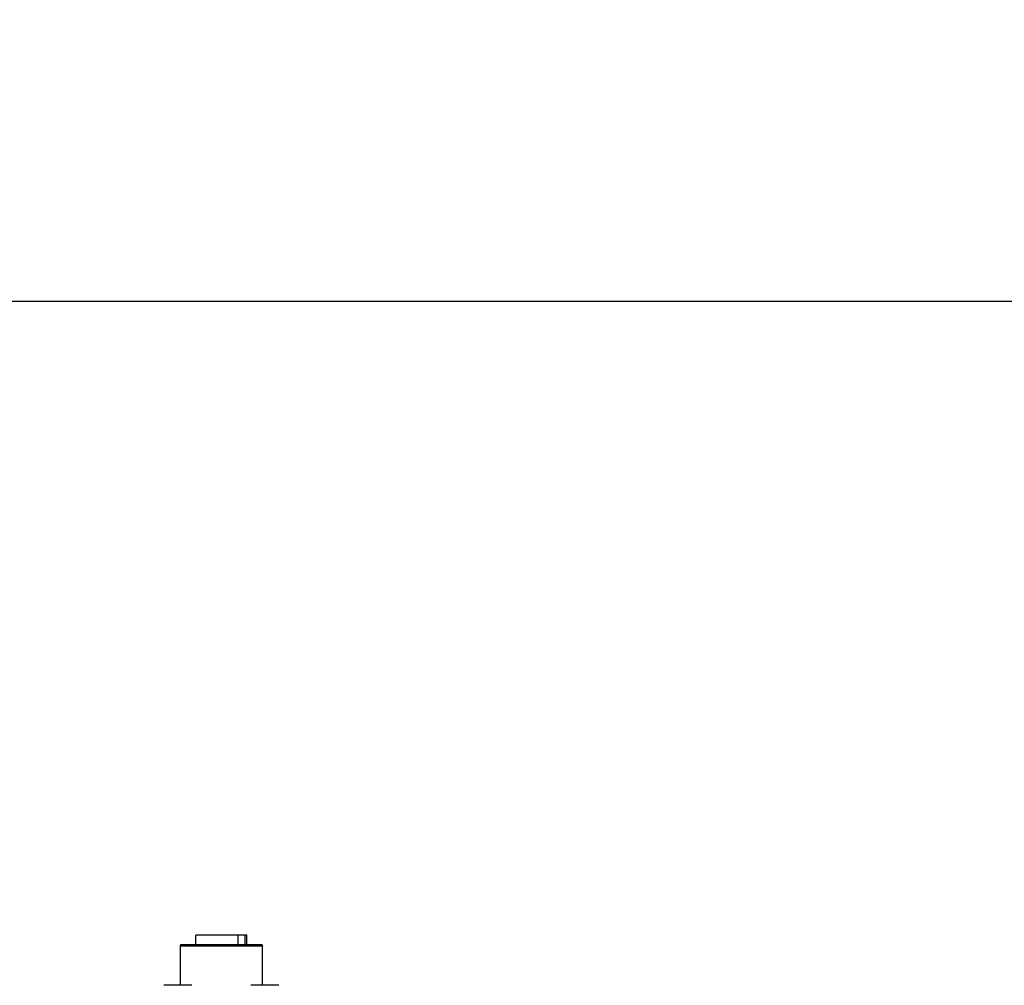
# Model space of a CAD drawing. Header units: millimetres. Extents: x 7426 to 8300, y 123 to 421.
# Tile 62 of 197: x 7988.66 to 7996.58, y 280.21 to 287.98. Entities that reach past the tile are written whole.
import ezdxf

# ---------------------------------------------------------------- set-up
doc = ezdxf.new("R2010")
doc.units = ezdxf.units.MM
doc.layers.add('外形图', color=7, linetype='Continuous')
doc.layers.add('尺寸标注', color=7, linetype='Continuous')
doc.styles.add('微软雅黑', font='msyh.ttc')
doc.dimstyles.new('尺寸标注_1_20比例', dxfattribs={"dimtxt": 1.5, "dimasz": 1.25, "dimexe": 0.5, "dimexo": 0.4, "dimgap": 0.5, "dimtad": 1, "dimdec": 1, "dimlfac": 20, "dimdsep": 46, "dimtxsty": '微软雅黑', "dimcen": 0.09, "dimadec": 0, "dimazin": 0, "dimtp": 0.01, "dimtm": 0.01, "dimtfac": 1, "dimtdec": 1, "dimtofl": 0, "dimtmove": 0, "dimatfit": 3, "dimfxl": 1, "dimtolj": 1, "dimarcsym": 0})

# ---------------------------------------------------------------- blocks, each defined once
blk = doc.blocks.new('*D1244')
at = {"layer": 'Defpoints', "color": 0}
for p in [(8014.4823, 285.7144), (7983.7323, 281.0363), (8014.4823, 281.0891)]:
    blk.add_point(p, dxfattribs=at)
at = {"layer": '尺寸标注', "color": 0, "lineweight": -2}
for p, q in [((7983.7323, 281.4363), (7983.7323, 286.2144)), ((8014.4823, 281.4891), (8014.4823, 286.2144)), ((7984.9823, 285.7144), (8013.2323, 285.7144))]:
    blk.add_line(p, q, dxfattribs=at)
at = {"layer": '尺寸标注', "color": 0}
for points in [[(7984.9823, 285.9228), (7984.9823, 285.5061), (7983.7323, 285.7144)], [(8013.2323, 285.5061), (8013.2323, 285.9228), (8014.4823, 285.7144)]]:
    blk.add_solid(points, dxfattribs=at)
at = {"layer": '尺寸标注', "color": 0, "insert": (7999.1073, 286.994), "char_height": 1.5, "attachment_point": 5, "style": '微软雅黑'}
blk.add_mtext('\\A1;615', dxfattribs=at)

msp = doc.modelspace()

# ---------------------------------------------------------------- linework, layer by layer
at = {"layer": '外形图', "color": 7, "linetype": 'Continuous'}
for p, q in [((7990.076, 280.5345), (7990.076, 280.612)), ((7990.4885, 280.612), (7990.076, 280.612)), ((7990.4186, 280.5345), (7990.4186, 280.612)), ((7990.4716, 280.612), (7990.4716, 280.5345)), ((7990.4885, 280.5345), (7990.4885, 280.612)), ((7989.9548, 280.5345), (7989.9498, 280.5295)), ((7989.9498, 280.5295), (7989.9498, 280.2095)), ((7989.9506, 280.5245), (7989.9506, 280.2095)), ((7990.6139, 280.5245), (7989.9506, 280.5245)), ((7990.6098, 280.5345), (7989.9548, 280.5345)), ((7990.6098, 280.5345), (7990.6148, 280.5295)), ((7990.6139, 280.2095), (7990.6139, 280.5245)), ((7990.6148, 280.2095), (7990.6148, 280.5295)), ((7990.0448, 280.2095), (7989.8198, 280.2095)), ((7990.7448, 280.2095), (7990.5198, 280.2095))]:
    msp.add_line(p, q, dxfattribs=at)
for points, knots in [([(7989.9498, 280.5253), (7989.9498, 280.5251), (7989.95, 280.5247), (7989.9504, 280.5246), (7989.9507, 280.5245)], [0, 0, 0, 0, 0.470232, 1, 1, 1, 1]), ([(7990.6148, 280.5253), (7990.6148, 280.5251), (7990.6146, 280.5246), (7990.6141, 280.5245), (7990.6139, 280.5245)], [0, 0, 0, 0, 0.467153, 1, 1, 1, 1])]:
    msp.add_open_spline(points, degree=3, knots=knots, dxfattribs=at)

# ---------------------------------------------------------------- dimensions: what is measured, and where the dimension line sits
at = {"layer": '尺寸标注'}
dim = msp.add_linear_dim(base=(8014.4823, 285.7144), p1=(7983.7323, 281.0363), p2=(8014.4823, 281.0891), dimstyle='尺寸标注_1_20比例', dxfattribs=at)
dim.commit()
dim.dimension.update_dxf_attribs({"geometry": '*D1244', "text_midpoint": (7999.1073, 286.994)})

doc.saveas('drawing.dxf')
